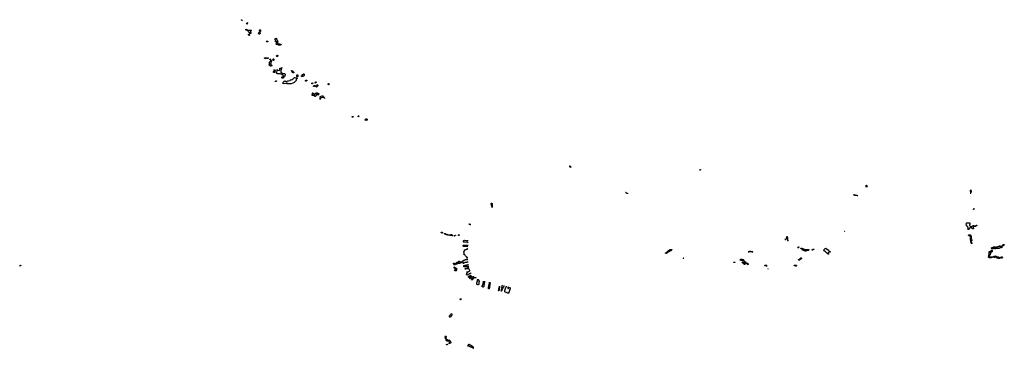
# Model space of a CAD drawing. Header units: inches. Extents: x 2228470 to 2445751, y 199914 to 300535.
# Tile 2 of 34: x 2281086 to 2334194, y 220806 to 238531. Entities that reach past the tile are written whole.
import ezdxf

# ---------------------------------------------------------------- set-up
doc = ezdxf.new("R2010")
doc.units = ezdxf.units.IN
doc.header["$MEASUREMENT"] = 0
for name, color, linetype in [('C2282', 7, 'Continuous'), ('C2293', 7, 'Continuous'), ('C3202', 7, 'Continuous'), ('C3212', 7, 'Continuous'), ('C3213', 7, 'Continuous'), ('C3222', 7, 'Continuous'), ('C3232', 7, 'Continuous')]:
    doc.layers.add(name, color=color, linetype=linetype)

msp = doc.modelspace()

# ---------------------------------------------------------------- linework, layer by layer
at = {"layer": 'C2282', "color": 6}
msp.add_lwpolyline([(2281090, 225228), (2281086, 225230), (2281086, 225250), (2281102, 225258), (2281110, 225274), (2281122, 225278), (2281130, 225294), (2281150, 225294), (2281151, 225270), (2281133, 225267), (2281130, 225249), (2281112, 225248), (2281098, 225242)], close=True, dxfattribs=at)
at = {"layer": 'C2293', "color": 6}
for points in [[(2293090, 238488), (2293066, 238490), (2293062, 238502), (2293050, 238506), (2293046, 238510), (2293048, 238530), (2293071, 238531), (2293074, 238514), (2293090, 238512)], [(2293402, 237962), (2293442, 237962), (2293490, 237970), (2293572, 237970), (2293582, 237950), (2293571, 237929), (2293532, 237890), (2293534, 237850), (2293550, 237834), (2293572, 237830), (2293562, 237818), (2293562, 237810), (2293550, 237789), (2293530, 237778), (2293510, 237789), (2293486, 237834), (2293486, 237846), (2293468, 237850), (2293466, 237866), (2293454, 237866), (2293409, 237889), (2293390, 237946), (2293350, 237949), (2293306, 237970), (2293288, 237990), (2293286, 238010), (2293290, 238014), (2293334, 238010), (2293352, 237992), (2293372, 237990)], [(2293330, 238286), (2293315, 238330), (2293348, 238370), (2293370, 238371), (2293372, 238350), (2293361, 238339), (2293351, 238310), (2293350, 238286)], [(2294050, 237886), (2294048, 237910), (2294029, 237929), (2294030, 237992), (2294050, 237994), (2294058, 237978), (2294070, 237974), (2294072, 237950), (2294082, 237930), (2294080, 237900), (2294070, 237889)], [(2293470, 237678), (2293450, 237686), (2293428, 237710), (2293430, 237752), (2293450, 237751), (2293484, 237724), (2293492, 237710), (2293490, 237689)], [(2294010, 237748), (2293986, 237766), (2293969, 237791), (2293987, 237833), (2294009, 237851), (2294030, 237854), (2294051, 237790), (2294030, 237758)], [(2294950, 237195), (2294930, 237198), (2294922, 237210), (2294918, 237230), (2294944, 237256), (2294968, 237310), (2294949, 237329), (2294889, 237329), (2294889, 237370), (2294898, 237390), (2294880, 237420), (2294868, 237430), (2294869, 237510), (2294890, 237522), (2294898, 237522), (2294910, 237534), (2294912, 237510), (2294956, 237456), (2294971, 237410), (2295005, 237370), (2295005, 237350), (2294992, 237310), (2294991, 237270), (2294972, 237250), (2294965, 237210)], [(2294470, 237329), (2294466, 237346), (2294458, 237342), (2294410, 237343), (2294390, 237349), (2294389, 237370), (2294410, 237376), (2294462, 237370), (2294471, 237349)], [(2295170, 237194), (2295182, 237198), (2295190, 237214), (2295194, 237210), (2295194, 237190), (2295178, 237182), (2295172, 237168), (2295153, 237167), (2295130, 237148), (2295089, 237149), (2295070, 237158), (2295050, 237158), (2295030, 237168), (2295029, 237211), (2295050, 237231), (2295110, 237232), (2295130, 237212), (2295152, 237212), (2295158, 237198)], [(2294370, 236426), (2294306, 236430), (2294302, 236442), (2294286, 236450), (2294288, 236470), (2294350, 236472), (2294372, 236492), (2294382, 236470)], [(2294490, 236429), (2294429, 236429), (2294422, 236442), (2294406, 236450), (2294430, 236451), (2294469, 236471), (2294491, 236471), (2294511, 236450)], [(2294670, 236030), (2294606, 236030), (2294557, 236057), (2294549, 236070), (2294557, 236130), (2294554, 236170), (2294569, 236231), (2294590, 236270), (2294628, 236292), (2294630, 236314), (2294642, 236318), (2294648, 236332), (2294672, 236330), (2294672, 236290), (2294658, 236282), (2294631, 236230), (2294631, 236169), (2294614, 236150), (2294614, 236130), (2294632, 236112), (2294672, 236090), (2294690, 236072)], [(2294610, 236349), (2294590, 236358), (2294582, 236370), (2294578, 236390), (2294590, 236412), (2294610, 236394), (2294622, 236370)], [(2294770, 236335), (2294738, 236358), (2294736, 236384), (2294750, 236411), (2294770, 236416), (2294790, 236410), (2294793, 236390), (2294790, 236348)], [(2294948, 236548), (2294942, 236562), (2294930, 236566), (2294928, 236572), (2294942, 236578), (2294950, 236594), (2294991, 236611), (2295013, 236593), (2295018, 236578), (2295032, 236570), (2295030, 236566), (2295010, 236566), (2294990, 236549)], [(2294810, 235680), (2294790, 235682), (2294774, 235690), (2294767, 235710), (2294797, 235770), (2294804, 235790), (2294802, 235818), (2294810, 235834), (2294830, 235822), (2294859, 235770), (2294851, 235710), (2294839, 235690), (2294830, 235685)], [(2295190, 235674), (2295210, 235674), (2295253, 235633), (2295267, 235633), (2295301, 235621), (2295330, 235623), (2295350, 235631), (2295370, 235631), (2295390, 235623), (2295410, 235570), (2295390, 235489), (2295360, 235460), (2295330, 235414), (2295290, 235382), (2295250, 235374), (2295229, 235390), (2295230, 235434), (2295246, 235450), (2295270, 235452), (2295306, 235470), (2295309, 235490), (2295308, 235510), (2295230, 235582), (2295190, 235601), (2295150, 235609), (2295130, 235607), (2295070, 235617), (2294988, 235610), (2294949, 235630), (2294946, 235650), (2294950, 235694), (2294969, 235770), (2294969, 235851), (2294974, 235850), (2294978, 235838), (2295017, 235817), (2295090, 235791), (2295122, 235830), (2295118, 235870), (2295126, 235890), (2295126, 235910), (2295130, 235914), (2295206, 235914), (2295208, 235930), (2295226, 235934), (2295230, 235952), (2295234, 235950), (2295232, 235910), (2295198, 235902), (2295193, 235887), (2295191, 235850), (2295166, 235794), (2295163, 235743), (2295177, 235697)], [(2295630, 235066), (2295570, 235070), (2295530, 235066), (2295509, 235070), (2295482, 235082), (2295446, 235086), (2295290, 235070), (2295290, 235154), (2295326, 235190), (2295350, 235191), (2295370, 235225), (2295390, 235225), (2295410, 235211), (2295450, 235212), (2295464, 235204), (2295490, 235174), (2295510, 235172), (2295530, 235212), (2295548, 235230), (2295590, 235231), (2295669, 235251), (2295690, 235291), (2295710, 235298), (2295770, 235279), (2295801, 235299), (2295817, 235323), (2295869, 235370), (2295890, 235398), (2295910, 235411), (2295968, 235392), (2296029, 235391), (2296043, 235383), (2296050, 235370), (2296045, 235350), (2296030, 235339), (2296002, 235330), (2295996, 235310), (2295999, 235270), (2295990, 235250), (2295942, 235190), (2295886, 235150), (2295811, 235110), (2295730, 235077), (2295690, 235070)], [(2295794, 235754), (2295806, 235754), (2295842, 235730), (2295859, 235699), (2295871, 235690), (2295870, 235668), (2295850, 235664), (2295830, 235669), (2295806, 235690), (2295788, 235708), (2295778, 235738), (2295766, 235754), (2295766, 235766), (2295748, 235770), (2295746, 235790), (2295771, 235791), (2295774, 235774), (2295792, 235770)], [(2296070, 235449), (2296049, 235449), (2296026, 235470), (2296028, 235508), (2296040, 235540), (2296048, 235550), (2296070, 235555), (2296090, 235550), (2296093, 235510), (2296090, 235470)], [(2296350, 235469), (2296288, 235470), (2296284, 235490), (2296299, 235530), (2296330, 235565), (2296390, 235605), (2296430, 235591), (2296436, 235570), (2296430, 235526), (2296394, 235490), (2296373, 235487)], [(2296530, 235206), (2296508, 235208), (2296502, 235250), (2296530, 235271), (2296570, 235272), (2296571, 235229), (2296550, 235226)], [(2294890, 235189), (2294868, 235190), (2294870, 235214), (2294902, 235218), (2294909, 235231), (2294934, 235230), (2294934, 235210), (2294898, 235202)], [(2296850, 235068), (2296838, 235090), (2296850, 235111), (2296891, 235131), (2296902, 235110), (2296884, 235076), (2296870, 235068)], [(2296930, 234926), (2296928, 234950), (2296946, 234954), (2296948, 234970), (2296970, 234991), (2297005, 234970), (2297014, 234950), (2296970, 234928)], [(2297030, 235109), (2297030, 235152), (2297050, 235172), (2297070, 235172), (2297070, 235148), (2297050, 235128), (2297034, 235126)], [(2297090, 234897), (2297070, 234909), (2297049, 234930), (2297046, 234950), (2297062, 234970), (2297090, 234991), (2297130, 235012), (2297150, 235014), (2297171, 234991), (2297165, 234970), (2297136, 234930), (2297110, 234905)], [(2297750, 235018), (2297730, 235028), (2297724, 235050), (2297730, 235072), (2297750, 235082), (2297771, 235070), (2297770, 235048)], [(2297150, 234572), (2297170, 234574), (2297190, 234554), (2297214, 234550), (2297211, 234469), (2297170, 234466), (2297166, 234486), (2297154, 234486), (2297130, 234502), (2297094, 234490), (2297052, 234450), (2297054, 234410), (2297038, 234402), (2297030, 234386), (2297010, 234386), (2297002, 234402), (2296990, 234406), (2296986, 234426), (2296970, 234428), (2296950, 234448), (2296867, 234447), (2296868, 234490), (2296876, 234504), (2296878, 234530), (2296886, 234550), (2296882, 234562), (2296870, 234566), (2296870, 234574), (2296910, 234572), (2296931, 234551), (2296932, 234530), (2296970, 234492), (2296990, 234492), (2297000, 234500), (2297028, 234530), (2297028, 234550), (2297050, 234572), (2297067, 234573), (2297090, 234582), (2297110, 234578), (2297130, 234582)], [(2297530, 234286), (2297522, 234302), (2297506, 234310), (2297502, 234322), (2297487, 234327), (2297412, 234328), (2297370, 234315), (2297345, 234315), (2297326, 234306), (2297314, 234306), (2297310, 234286), (2297298, 234282), (2297294, 234270), (2297294, 234230), (2297290, 234226), (2297286, 234226), (2297288, 234290), (2297302, 234298), (2297306, 234310), (2297302, 234322), (2297290, 234326), (2297288, 234348), (2297269, 234370), (2297289, 234391), (2297406, 234430), (2297430, 234431), (2297471, 234390), (2297498, 234338), (2297510, 234334), (2297518, 234318), (2297532, 234310), (2297534, 234290)], [(2299050, 233268), (2299026, 233270), (2299026, 233310), (2299030, 233314), (2299072, 233310), (2299073, 233287), (2299058, 233282)], [(2299350, 233288), (2299346, 233290), (2299349, 233331), (2299362, 233338), (2299370, 233354), (2299372, 233330), (2299358, 233322), (2299354, 233290)], [(2299790, 233089), (2299728, 233110), (2299709, 233130), (2299717, 233150), (2299730, 233166), (2299770, 233191), (2299792, 233192), (2299798, 233178), (2299830, 233174), (2299834, 233170), (2299834, 233130), (2299818, 233122), (2299804, 233096)]]:
    msp.add_lwpolyline(points, close=True, dxfattribs=at)
at = {"layer": 'C3202', "color": 6}
for points in [[(2306570, 228406), (2306566, 228410), (2306562, 228442), (2306548, 228450), (2306547, 228487), (2306542, 228502), (2306529, 228509), (2306527, 228567), (2306522, 228582), (2306509, 228589), (2306510, 228614), (2306530, 228634), (2306550, 228634), (2306558, 228618), (2306572, 228610), (2306574, 228410)], [(2303890, 227009), (2303882, 227022), (2303846, 227030), (2303842, 227042), (2303826, 227050), (2303826, 227070), (2303830, 227074), (2303870, 227072), (2303874, 227054), (2303890, 227052), (2303894, 227010)], [(2304270, 226914), (2304302, 226918), (2304309, 226931), (2304330, 226932), (2304350, 226942), (2304370, 226938), (2304390, 226922), (2304431, 226910), (2304451, 226890), (2304462, 226870), (2304450, 226865), (2304430, 226864), (2304409, 226870), (2304390, 226889), (2304370, 226885), (2304306, 226890), (2304302, 226902), (2304290, 226906), (2304169, 226910), (2304162, 226922), (2304108, 226930), (2304086, 226946), (2304066, 226950), (2304062, 226962), (2304047, 226967), (2304037, 226963), (2304009, 226970), (2304002, 226982), (2303986, 226990), (2304010, 227002), (2304034, 226990), (2304053, 226973), (2304130, 226971), (2304164, 226944), (2304211, 226931), (2304251, 226931), (2304254, 226930), (2304258, 226918)], [(2304530, 226865), (2304518, 226870), (2304540, 226880), (2304550, 226891), (2304568, 226892), (2304582, 226898), (2304586, 226910), (2304592, 226910), (2304594, 226890), (2304572, 226888), (2304562, 226878), (2304562, 226870), (2304550, 226867)], [(2304790, 226889), (2304766, 226890), (2304756, 226896), (2304748, 226910), (2304750, 226934), (2304770, 226938), (2304778, 226930), (2304791, 226910)], [(2304530, 225286), (2304522, 225322), (2304508, 225330), (2304502, 225362), (2304486, 225370), (2304486, 225390), (2304490, 225394), (2304533, 225393), (2304538, 225378), (2304553, 225373), (2304558, 225358), (2304574, 225350), (2304573, 225327), (2304558, 225322), (2304554, 225310), (2304538, 225302)], [(2304610, 225134), (2304650, 225134), (2304654, 225130), (2304654, 225030), (2304638, 225022), (2304630, 224986), (2304618, 224982), (2304610, 224966), (2304602, 224982), (2304570, 224986), (2304562, 225002), (2304530, 225006), (2304526, 225010), (2304542, 225018), (2304548, 225032), (2304582, 225038), (2304590, 225054), (2304602, 225058), (2304606, 225070), (2304602, 225082), (2304590, 225086), (2304582, 225102), (2304548, 225108), (2304542, 225122), (2304528, 225128), (2304526, 225190), (2304530, 225194), (2304538, 225178), (2304553, 225173), (2304558, 225158), (2304590, 225154), (2304598, 225138)], [(2305390, 224634), (2305402, 224638), (2305410, 224654), (2305442, 224658), (2305450, 224674), (2305470, 224674), (2305474, 224670), (2305458, 224662), (2305454, 224630), (2305438, 224622), (2305432, 224590), (2305418, 224582), (2305410, 224548), (2305390, 224546), (2305382, 224562), (2305370, 224566), (2305362, 224622), (2305310, 224629), (2305306, 224646), (2305289, 224650), (2305286, 224670), (2305302, 224678), (2305310, 224694), (2305322, 224698), (2305326, 224710), (2305362, 224718), (2305370, 224734), (2305402, 224738), (2305410, 224754), (2305414, 224750), (2305414, 224730), (2305398, 224722), (2305394, 224690), (2305378, 224682), (2305374, 224670), (2305378, 224638)], [(2306930, 223906), (2306906, 223910), (2306906, 223930), (2306922, 223938), (2306926, 223950), (2306926, 224030), (2306942, 224038), (2306946, 224050), (2306946, 224090), (2306962, 224098), (2306966, 224110), (2306966, 224150), (2306970, 224154), (2306974, 224150), (2306972, 224070), (2306958, 224062), (2306954, 224050), (2306952, 223950), (2306938, 223942), (2306934, 223910)], [(2304870, 223428), (2304848, 223430), (2304847, 223473), (2304910, 223474), (2304910, 223466), (2304898, 223462), (2304894, 223450), (2304878, 223442)], [(2304290, 222486), (2304270, 222506), (2304269, 222551), (2304309, 222590), (2304324, 222630), (2304363, 222657), (2304370, 222672), (2304390, 222674), (2304390, 222586), (2304385, 222575), (2304371, 222569), (2304331, 222510), (2304310, 222489)], [(2304170, 221272), (2304190, 221272), (2304194, 221254), (2304214, 221250), (2304218, 221238), (2304230, 221234), (2304249, 221251), (2304274, 221250), (2304311, 221210), (2304338, 221130), (2304334, 221110), (2304314, 221090), (2304278, 221082), (2304274, 221070), (2304258, 221062), (2304250, 221048), (2304246, 221050), (2304246, 221070), (2304262, 221078), (2304268, 221092), (2304269, 221130), (2304263, 221143), (2304245, 221165), (2304205, 221185), (2304170, 221198), (2304150, 221198), (2304116, 221216), (2304089, 221269), (2304070, 221286), (2304058, 221310), (2304066, 221330), (2304062, 221342), (2304050, 221346), (2304042, 221382), (2304029, 221390), (2304030, 221414), (2304047, 221453), (2304050, 221472), (2304058, 221458), (2304092, 221448), (2304092, 221410), (2304073, 221387), (2304072, 221370), (2304074, 221334), (2304090, 221332), (2304092, 221312)], [(2304110, 220988), (2304106, 220990), (2304108, 221010), (2304122, 221018), (2304126, 221030), (2304154, 221030), (2304154, 221010), (2304118, 221002)], [(2305550, 220806), (2305542, 220822), (2305510, 220826), (2305502, 220842), (2305470, 220846), (2305462, 220862), (2305450, 220866), (2305410, 220866), (2305402, 220882), (2305370, 220886), (2305362, 220902), (2305330, 220906), (2305322, 220922), (2305310, 220926), (2305270, 220926), (2305266, 220930), (2305267, 220967), (2305270, 220974), (2305282, 220978), (2305288, 221010), (2305306, 221014), (2305310, 221031), (2305332, 221032), (2305350, 221014), (2305374, 221010), (2305378, 220998), (2305394, 220990), (2305398, 220978), (2305434, 220970), (2305438, 220958), (2305450, 220954), (2305458, 220938), (2305490, 220934), (2305498, 220918), (2305513, 220913), (2305518, 220898), (2305533, 220893), (2305538, 220878), (2305553, 220873), (2305554, 220830), (2305558, 220818), (2305573, 220813), (2305570, 220806)]]:
    msp.add_lwpolyline(points, close=True, dxfattribs=at)
for points in [[(2305410, 227470), (2305406, 227470), (2305402, 227482), (2305387, 227487), (2305350, 227489), (2305342, 227502), (2305306, 227510), (2305374, 227510), (2305378, 227498), (2305392, 227492), (2305418, 227491)], [(2305265, 226271), (2305255, 226275), (2305030, 226293), (2305013, 226310), (2305009, 226330), (2305014, 226346), (2305030, 226362), (2305070, 226365), (2305090, 226372), (2305270, 226373)], [(2305277, 226504), (2305251, 226509), (2305090, 226529), (2305050, 226529), (2305024, 226550), (2305016, 226570), (2305019, 226590), (2305029, 226611), (2305050, 226626), (2305070, 226631), (2305130, 226612), (2305172, 226612), (2305210, 226594)], [(2305210, 226594), (2305222, 226598), (2305230, 226614), (2305282, 226613)], [(2305260, 225667), (2305187, 225667), (2305187, 225673), (2305202, 225678), (2305207, 225693), (2305222, 225698), (2305226, 225710), (2305222, 225722), (2305190, 225726), (2305182, 225742), (2305166, 225750), (2305162, 225762), (2305147, 225767), (2305142, 225782), (2305127, 225787), (2305122, 225822), (2305107, 225827), (2305102, 225842), (2305070, 225846), (2305062, 225862), (2305047, 225867), (2305046, 225890), (2305062, 225898), (2305066, 225910), (2305066, 225950), (2305062, 225962), (2305046, 225970), (2305046, 226010), (2305062, 226018), (2305067, 226053), (2305082, 226058), (2305086, 226070), (2305086, 226110), (2305130, 226114), (2305150, 226134), (2305170, 226134), (2305188, 226152), (2305242, 226158), (2305246, 226190), (2305261, 226197)], [(2305010, 225386), (2305006, 225446), (2304986, 225450), (2304970, 225466), (2304950, 225466), (2304938, 225462), (2304934, 225450), (2304918, 225442), (2304914, 225430), (2304898, 225422), (2304892, 225408), (2304838, 225402), (2304830, 225386), (2304710, 225386), (2304698, 225382), (2304690, 225366), (2304678, 225362), (2304670, 225346), (2304638, 225342), (2304630, 225326), (2304622, 225342), (2304606, 225350), (2304606, 225390), (2304610, 225394), (2304642, 225398), (2304646, 225430), (2304662, 225438), (2304670, 225454), (2304693, 225453), (2304698, 225418), (2304730, 225414), (2304738, 225398), (2304750, 225394), (2304782, 225398), (2304786, 225410), (2304786, 225450), (2304782, 225462), (2304766, 225470), (2304762, 225482), (2304746, 225490), (2304746, 225510), (2304750, 225514), (2304790, 225514), (2304798, 225498), (2304830, 225494), (2304838, 225478), (2304850, 225474), (2304950, 225474), (2304962, 225478), (2304968, 225492), (2304990, 225494), (2305007, 225513), (2305010, 225534), (2305022, 225538), (2305030, 225554), (2305070, 225554), (2305082, 225558), (2305087, 225573), (2305122, 225578), (2305130, 225594), (2305264, 225594)], [(2305280, 225447), (2305230, 225446), (2305218, 225442), (2305214, 225430), (2305208, 225428), (2305090, 225426), (2305078, 225422), (2305074, 225410), (2305034, 225406), (2305030, 225388), (2305010, 225386)], [(2305310, 225226), (2305190, 225226), (2305150, 225208), (2305050, 225208), (2305046, 225270), (2305050, 225274), (2305070, 225274), (2305110, 225291), (2305167, 225293), (2305210, 225311), (2305248, 225312), (2305270, 225322), (2305290, 225322), (2305294, 225324)], [(2305330, 225106), (2305270, 225106), (2305258, 225102), (2305250, 225088), (2305150, 225086), (2305138, 225082), (2305130, 225068), (2305110, 225068), (2305106, 225090), (2305110, 225112), (2305150, 225114), (2305162, 225118), (2305168, 225132), (2305222, 225138), (2305230, 225154), (2305262, 225158), (2305270, 225174), (2305310, 225174), (2305317, 225176)], [(2305230, 224758), (2305220, 224760), (2305196, 224776), (2305188, 224790), (2305188, 224812), (2305206, 224830), (2305207, 224853), (2305222, 224858), (2305227, 224873), (2305242, 224878), (2305246, 224890), (2305242, 224902), (2305230, 224906), (2305186, 224906), (2305186, 224910), (2305190, 224914), (2305230, 224914), (2305242, 224918), (2305247, 224933), (2305282, 224938), (2305290, 224954), (2305322, 224958), (2305330, 224974), (2305362, 224978), (2305370, 224994), (2305378, 224995)], [(2305437, 224880), (2305432, 224868), (2305413, 224867), (2305392, 224848), (2305373, 224847), (2305351, 224829), (2305330, 224826), (2305314, 224810), (2305270, 224788), (2305250, 224769), (2305230, 224758)], [(2305356, 225047), (2305327, 225047), (2305327, 225053), (2305342, 225058), (2305346, 225069)], [(2305637, 224639), (2305633, 224627), (2305618, 224622), (2305614, 224610), (2305594, 224606), (2305591, 224589), (2305574, 224586), (2305571, 224569), (2305554, 224566), (2305550, 224548), (2305534, 224546), (2305530, 224526), (2305518, 224522), (2305514, 224510), (2305498, 224502), (2305490, 224486), (2305482, 224502), (2305468, 224510), (2305482, 224518), (2305490, 224554), (2305502, 224558), (2305508, 224590), (2305526, 224594), (2305530, 224614), (2305547, 224633), (2305550, 224654), (2305567, 224673), (2305568, 224690), (2305572, 224694)], [(2305699, 224602), (2305698, 224602), (2305690, 224586), (2305686, 224590), (2305683, 224612)], [(2305854, 224518), (2305854, 224510), (2305838, 224502), (2305834, 224490), (2305838, 224458), (2305873, 224453), (2305874, 224430), (2305872, 224388), (2305858, 224382), (2305854, 224370), (2305852, 224270), (2305838, 224262), (2305834, 224230), (2305830, 224226), (2305790, 224228), (2305782, 224242), (2305746, 224250), (2305747, 224347), (2305750, 224354), (2305762, 224358), (2305768, 224410), (2305782, 224418), (2305786, 224430), (2305788, 224492), (2305802, 224498), (2305806, 224510), (2305806, 224539)], [(2306090, 224106), (2306066, 224110), (2306062, 224122), (2306026, 224130), (2306026, 224170), (2306042, 224178), (2306046, 224210), (2306062, 224218), (2306067, 224253), (2306082, 224258), (2306086, 224270), (2306086, 224330), (2306102, 224338), (2306106, 224350), (2306107, 224432)], [(2306154, 224420), (2306154, 224330), (2306138, 224322), (2306134, 224310), (2306134, 224250), (2306118, 224242), (2306114, 224230), (2306114, 224130), (2306098, 224122), (2306090, 224106)], [(2306410, 224006), (2306366, 224010), (2306368, 224108), (2306370, 224114), (2306382, 224118), (2306386, 224130), (2306388, 224190), (2306402, 224198), (2306406, 224210), (2306408, 224290), (2306422, 224298), (2306428, 224365)], [(2306454, 224360), (2306452, 224210), (2306438, 224202), (2306434, 224190), (2306432, 224070), (2306418, 224062), (2306414, 224050), (2306414, 224010), (2306410, 224006)], [(2307050, 223886), (2307046, 223890), (2307062, 223898), (2307066, 223910), (2307066, 223990), (2307082, 223998), (2307086, 224010), (2307087, 224087), (2307090, 224094), (2307102, 224098), (2307106, 224110), (2307107, 224187), (2307110, 224194), (2307122, 224198), (2307126, 224210), (2307126, 224220)], [(2307198, 224202), (2307192, 224148), (2307178, 224142), (2307174, 224130), (2307174, 224090), (2307158, 224082), (2307154, 224050), (2307138, 224042), (2307134, 224010), (2307118, 224002), (2307114, 223970), (2307098, 223962), (2307094, 223930), (2307078, 223922), (2307074, 223890), (2307070, 223886), (2307050, 223886)], [(2307534, 224083), (2307534, 224070), (2307538, 224058), (2307554, 224050), (2307538, 224042), (2307534, 224030), (2307534, 223990), (2307518, 223982), (2307514, 223970), (2307514, 223910), (2307498, 223902), (2307494, 223890), (2307494, 223850), (2307478, 223842), (2307470, 223786), (2307389, 223789), (2307382, 223802), (2307346, 223810), (2307342, 223822), (2307290, 223828), (2307282, 223842), (2307250, 223846), (2307242, 223862), (2307226, 223870), (2307242, 223878), (2307246, 223890), (2307246, 223930), (2307262, 223938), (2307266, 223950), (2307266, 223990), (2307282, 223998), (2307286, 224010), (2307286, 224050), (2307302, 224058), (2307306, 224090), (2307322, 224098), (2307326, 224130), (2307342, 224138), (2307345, 224163)], [(2307434, 224126), (2307434, 224110), (2307418, 224102), (2307414, 224090), (2307414, 224050), (2307418, 224038), (2307430, 224034)], [(2307430, 224034), (2307442, 224038), (2307447, 224053), (2307462, 224058), (2307467, 224073), (2307482, 224078), (2307485, 224104)]]:
    msp.add_lwpolyline(points, dxfattribs=at)
at = {"layer": 'C3212', "color": 6}
for points in [[(2313870, 229146), (2313862, 229162), (2313830, 229166), (2313822, 229182), (2313790, 229186), (2313782, 229202), (2313767, 229207), (2313767, 229213), (2313790, 229214), (2313798, 229198), (2313830, 229194), (2313838, 229178), (2313873, 229173), (2313874, 229150)], [(2319650, 225426), (2319610, 225428), (2319602, 225442), (2319586, 225450), (2319590, 225454), (2319670, 225454), (2319674, 225450), (2319658, 225442)]]:
    msp.add_lwpolyline(points, close=True, dxfattribs=at)
for points in [[(2315914, 225932), (2315926, 225934), (2315928, 225950), (2315946, 225954), (2315949, 225971), (2315982, 225978), (2315986, 225990), (2316048, 226050), (2316062, 226058), (2316069, 226070), (2316084, 226076), (2316140, 226120), (2316171, 226131), (2316274, 226130), (2316258, 226122), (2316254, 226110), (2316240, 226100), (2316230, 226086), (2316218, 226082), (2316213, 226067), (2316178, 226062), (2316173, 226047), (2316150, 226046), (2316130, 226026), (2316110, 226026), (2316090, 226006), (2316078, 226002), (2316074, 225990), (2316053, 225987), (2316030, 225966), (2316018, 225962), (2316012, 225948), (2315978, 225942), (2315970, 225926), (2315938, 225922), (2315934, 225910)], [(2316897, 225648), (2316886, 225650), (2316882, 225662), (2316866, 225670), (2316870, 225674), (2316904, 225673)], [(2320000, 225547), (2319967, 225547), (2319967, 225613), (2320000, 225612)]]:
    msp.add_lwpolyline(points, dxfattribs=at)
at = {"layer": 'C3213', "color": 6}
for points in [[(2310790, 230566), (2310782, 230582), (2310766, 230590), (2310762, 230622), (2310746, 230630), (2310762, 230638), (2310770, 230654), (2310778, 230638), (2310794, 230630), (2310794, 230570)], [(2317767, 230407), (2317766, 230430), (2317782, 230438), (2317790, 230452), (2317812, 230452), (2317814, 230430), (2317798, 230422), (2317790, 230408)]]:
    msp.add_lwpolyline(points, close=True, dxfattribs=at)
at = {"layer": 'C3222', "color": 6}
for points in [[(2326746, 229489), (2326746, 229490), (2326746, 229610), (2326750, 229614), (2326754, 229610), (2326758, 229578), (2326774, 229570), (2326778, 229538), (2326794, 229530), (2326794, 229509)], [(2326283, 229029), (2326269, 229029), (2326266, 229030), (2326262, 229042), (2326250, 229046), (2326131, 229049), (2326118, 229058), (2326090, 229058), (2326070, 229068), (2326069, 229090), (2326090, 229094), (2326150, 229091), (2326158, 229078), (2326173, 229073), (2326230, 229071), (2326238, 229058), (2326253, 229053), (2326290, 229052), (2326294, 229046)], [(2322361, 226677), (2322362, 226678), (2322367, 226693), (2322373, 226693), (2322378, 226678), (2322390, 226674), (2322402, 226678), (2322407, 226693), (2322422, 226698), (2322427, 226713), (2322442, 226718), (2322446, 226730), (2322446, 226770), (2322462, 226778), (2322470, 226832), (2322474, 226830), (2322478, 226798), (2322494, 226790), (2322494, 226630), (2322496, 226623)], [(2325593, 227108), (2325586, 227110), (2325582, 227122), (2325570, 227126), (2325567, 227133), (2325590, 227132), (2325598, 227119)], [(2322507, 226617), (2322530, 226614), (2322534, 226610), (2322534, 226601)], [(2324706, 225871), (2324702, 225882), (2324686, 225890), (2324682, 225902), (2324666, 225910), (2324662, 225922), (2324646, 225930), (2324642, 225942), (2324610, 225948), (2324606, 225966), (2324586, 225970), (2324582, 225982), (2324566, 225990), (2324562, 226002), (2324546, 226010), (2324542, 226022), (2324526, 226030), (2324522, 226042), (2324506, 226050), (2324502, 226062), (2324468, 226070), (2324469, 226110), (2324482, 226130), (2324517, 226163), (2324538, 226190), (2324570, 226202), (2324592, 226190), (2324652, 226132), (2324672, 226130), (2324674, 226114), (2324694, 226110), (2324698, 226098), (2324710, 226094), (2324718, 226078), (2324734, 226070), (2324738, 226058), (2324770, 226052), (2324774, 226034), (2324794, 226030), (2324798, 226018), (2324810, 226014), (2324815, 226004)], [(2324798, 225983), (2324790, 225986), (2324730, 225986), (2324718, 225982), (2324713, 225967), (2324698, 225962), (2324694, 225950), (2324698, 225918), (2324713, 225913), (2324717, 225884)], [(2320000, 225612), (2320050, 225612), (2320058, 225598), (2320073, 225593), (2320114, 225590), (2320118, 225578), (2320133, 225573), (2320138, 225558), (2320153, 225553), (2320158, 225518), (2320174, 225510), (2320174, 225486), (2320170, 225486), (2320162, 225502), (2320150, 225506), (2320110, 225506), (2320102, 225522), (2320070, 225526), (2320062, 225542), (2320050, 225546), (2320000, 225547)], [(2321400, 225243), (2321390, 225246), (2321378, 225242), (2321370, 225228), (2321362, 225242), (2321350, 225246), (2321290, 225246), (2321282, 225262), (2321270, 225266), (2321270, 225274), (2321282, 225278), (2321290, 225292), (2321393, 225294)], [(2321452, 225086), (2321450, 225086), (2321446, 225090), (2321450, 225092)]]:
    msp.add_lwpolyline(points, dxfattribs=at)
for points in [[(2323090, 226226), (2323070, 226228), (2323049, 226250), (2323070, 226274), (2323110, 226272), (2323118, 226258), (2323134, 226250), (2323130, 226246), (2323110, 226246)], [(2320510, 226034), (2320590, 226034), (2320598, 226018), (2320631, 226011), (2320630, 226006), (2320618, 226002), (2320610, 225986), (2320590, 225986), (2320582, 226002), (2320567, 226007), (2320528, 226008), (2320522, 226022), (2320510, 226026), (2320470, 226026), (2320458, 226022), (2320454, 226010), (2320438, 226002), (2320430, 225986), (2320410, 225986), (2320402, 226002), (2320386, 226010), (2320390, 226014), (2320422, 226018), (2320430, 226034), (2320470, 226034), (2320482, 226038), (2320490, 226054), (2320498, 226038)], [(2323510, 226132), (2323530, 226142), (2323570, 226142), (2323590, 226132), (2323654, 226130), (2323652, 226108), (2323633, 226107), (2323610, 226088), (2323553, 226087), (2323538, 226082), (2323532, 226068), (2323498, 226062), (2323490, 226046), (2323446, 226050), (2323442, 226062), (2323406, 226070), (2323402, 226082), (2323387, 226087), (2323350, 226088), (2323342, 226102), (2323310, 226108), (2323306, 226126), (2323288, 226130), (2323286, 226146), (2323270, 226148), (2323226, 226190), (2323227, 226213), (2323271, 226211), (2323314, 226190), (2323333, 226173), (2323370, 226171), (2323410, 226151), (2323434, 226150), (2323438, 226138), (2323453, 226133)], [(2323850, 226108), (2323828, 226108), (2323822, 226122), (2323806, 226130), (2323867, 226133), (2323882, 226138), (2323886, 226150), (2323892, 226152), (2323930, 226154), (2323934, 226150), (2323918, 226142), (2323912, 226128), (2323873, 226127), (2323858, 226122)], [(2320170, 225326), (2320166, 225330), (2320162, 225362), (2320150, 225366), (2320142, 225382), (2320108, 225388), (2320102, 225402), (2320066, 225410), (2320062, 225422), (2320050, 225426), (2320048, 225432), (2320062, 225438), (2320070, 225454), (2320090, 225454), (2320098, 225438), (2320110, 225434), (2320170, 225434), (2320182, 225438), (2320186, 225474), (2320233, 225473), (2320238, 225458), (2320254, 225450), (2320254, 225430), (2320250, 225426), (2320210, 225426), (2320198, 225422), (2320194, 225410), (2320194, 225330), (2320190, 225326)], [(2320370, 225306), (2320362, 225322), (2320350, 225326), (2320342, 225342), (2320330, 225346), (2320322, 225362), (2320307, 225367), (2320302, 225382), (2320287, 225387), (2320287, 225393), (2320350, 225394), (2320354, 225390), (2320354, 225350), (2320358, 225338), (2320374, 225330), (2320374, 225306)], [(2322950, 225228), (2322942, 225242), (2322906, 225250), (2322902, 225262), (2322866, 225270), (2322867, 225293), (2322973, 225293), (2322978, 225278), (2322992, 225270), (2322978, 225262), (2322970, 225228)], [(2323130, 225546), (2323122, 225562), (2323107, 225567), (2323102, 225582), (2323090, 225586), (2323087, 225593), (2323122, 225598), (2323130, 225614), (2323162, 225618), (2323166, 225630), (2323182, 225638), (2323186, 225650), (2323202, 225658), (2323206, 225670), (2323222, 225678), (2323226, 225690), (2323234, 225690), (2323238, 225678), (2323254, 225670), (2323258, 225658), (2323274, 225650), (2323258, 225642), (2323252, 225628), (2323198, 225622), (2323194, 225610), (2323178, 225602), (2323170, 225586), (2323158, 225582), (2323154, 225570), (2323138, 225562)]]:
    msp.add_lwpolyline(points, close=True, dxfattribs=at)
at = {"layer": 'C3232', "color": 6}
for points in [[(2332350, 229166), (2332346, 229170), (2332350, 229174), (2332382, 229178), (2332386, 229190), (2332386, 229250), (2332382, 229262), (2332366, 229270), (2332366, 229330), (2332382, 229338), (2332390, 229354), (2332394, 229350), (2332394, 229310), (2332398, 229298), (2332411, 229290), (2332411, 229249), (2332398, 229242), (2332394, 229230), (2332390, 229166)], [(2332530, 228288), (2332526, 228290), (2332530, 228314), (2332542, 228318), (2332546, 228330), (2332562, 228338), (2332566, 228350), (2332573, 228353), (2332571, 228309), (2332538, 228302)], [(2332430, 226446), (2332422, 226482), (2332409, 226490), (2332407, 226527), (2332402, 226542), (2332386, 226550), (2332386, 226610), (2332382, 226622), (2332366, 226630), (2332366, 226770), (2332370, 226774), (2332402, 226778), (2332406, 226810), (2332402, 226822), (2332387, 226827), (2332382, 226842), (2332330, 226848), (2332322, 226862), (2332306, 226870), (2332302, 226882), (2332270, 226886), (2332266, 226890), (2332270, 226914), (2332282, 226918), (2332288, 226932), (2332294, 226930), (2332298, 226918), (2332310, 226914), (2332322, 226918), (2332330, 226932), (2332374, 226930), (2332378, 226898), (2332391, 226891), (2332398, 226858), (2332414, 226850), (2332414, 226710), (2332418, 226698), (2332432, 226692), (2332438, 226638), (2332454, 226630), (2332438, 226622), (2332434, 226610), (2332418, 226602), (2332414, 226590), (2332414, 226530), (2332418, 226518), (2332430, 226514), (2332438, 226498), (2332454, 226490), (2332450, 226466), (2332438, 226462)], [(2333970, 226314), (2334050, 226314), (2334054, 226310), (2334052, 226228), (2334046, 226230), (2334042, 226242), (2334030, 226246), (2333990, 226246), (2333978, 226242), (2333973, 226227), (2333958, 226222), (2333953, 226207), (2333938, 226202), (2333930, 226186), (2333750, 226186), (2333738, 226182), (2333730, 226168), (2333670, 226168), (2333662, 226182), (2333650, 226186), (2333610, 226186), (2333590, 226168), (2333530, 226166), (2333522, 226182), (2333506, 226190), (2333506, 226230), (2333510, 226234), (2333542, 226238), (2333546, 226250), (2333568, 226252), (2333592, 226272), (2333667, 226273), (2333674, 226270), (2333678, 226258), (2333710, 226252), (2333750, 226271), (2333830, 226274), (2333850, 226294), (2333890, 226294), (2333902, 226298), (2333908, 226312), (2333942, 226318), (2333946, 226350), (2333950, 226354), (2333954, 226350), (2333958, 226318)], [(2334110, 226326), (2334102, 226342), (2334086, 226350), (2334102, 226358), (2334109, 226391), (2334142, 226398), (2334150, 226414), (2334194, 226410), (2334194, 226370), (2334170, 226366), (2334150, 226346), (2334138, 226342), (2334130, 226328)], [(2333390, 225734), (2333430, 225734), (2333442, 225738), (2333450, 225754), (2333458, 225738), (2333470, 225734), (2333550, 225734), (2333554, 225730), (2333553, 225707), (2333510, 225706), (2333498, 225702), (2333490, 225686), (2333450, 225686), (2333438, 225682), (2333430, 225666), (2333422, 225682), (2333406, 225690), (2333422, 225698), (2333426, 225710), (2333422, 225722), (2333390, 225726), (2333378, 225722), (2333370, 225706), (2333350, 225706), (2333349, 225710), (2333350, 225734), (2333362, 225738), (2333366, 225750), (2333369, 225971), (2333370, 225974), (2333382, 225978), (2333386, 225990), (2333386, 226030), (2333390, 226034), (2333410, 226034), (2333418, 226018), (2333433, 226013), (2333434, 225970), (2333438, 225958), (2333454, 225950), (2333454, 225930), (2333452, 225908), (2333438, 225902), (2333434, 225890), (2333433, 225847), (2333418, 225842), (2333413, 225827), (2333398, 225822), (2333393, 225807), (2333378, 225802), (2333374, 225790), (2333374, 225750), (2333378, 225738)], [(2333490, 225986), (2333482, 226002), (2333467, 226007), (2333466, 226050), (2333482, 226058), (2333490, 226094), (2333530, 226094), (2333534, 226090), (2333534, 226010), (2333518, 226002), (2333510, 225986)], [(2333710, 225774), (2333770, 225774), (2333778, 225758), (2333794, 225750), (2333798, 225738), (2333813, 225733), (2333870, 225732), (2333878, 225718), (2333910, 225714), (2333918, 225698), (2333934, 225690), (2333938, 225678), (2333953, 225673), (2333954, 225650), (2333950, 225646), (2333928, 225648), (2333922, 225662), (2333910, 225666), (2333878, 225662), (2333872, 225648), (2333848, 225648), (2333842, 225662), (2333830, 225666), (2333787, 225667), (2333782, 225702), (2333770, 225706), (2333762, 225722), (2333750, 225726), (2333710, 225726), (2333698, 225722), (2333690, 225706), (2333653, 225707), (2333646, 225710), (2333642, 225722), (2333630, 225726), (2333587, 225727), (2333586, 225750), (2333590, 225754), (2333622, 225758), (2333628, 225772), (2333682, 225778), (2333690, 225792), (2333698, 225778)], [(2334050, 225666), (2334042, 225682), (2334027, 225687), (2334022, 225702), (2334007, 225707), (2334010, 225714), (2334022, 225718), (2334027, 225733), (2334070, 225734), (2334078, 225718), (2334094, 225710), (2334093, 225687), (2334078, 225682), (2334070, 225668)]]:
    msp.add_lwpolyline(points, close=True, dxfattribs=at)
for points in [[(2332269, 227571), (2332310, 227582), (2332330, 227574), (2332331, 227509), (2332312, 227450), (2332312, 227430), (2332372, 227372), (2332394, 227370), (2332398, 227358), (2332410, 227354), (2332430, 227354), (2332448, 227372), (2332466, 227390), (2332470, 227414), (2332510, 227414), (2332522, 227418), (2332528, 227432), (2332550, 227434), (2332558, 227418), (2332590, 227412), (2332598, 227398), (2332610, 227394), (2332622, 227398), (2332630, 227412), (2332662, 227418), (2332666, 227430), (2332682, 227438), (2332690, 227454), (2332710, 227454), (2332714, 227450), (2332713, 227427), (2332698, 227422), (2332692, 227408), (2332658, 227402), (2332654, 227390), (2332638, 227382), (2332630, 227368), (2332588, 227368), (2332582, 227382), (2332570, 227386), (2332538, 227382), (2332534, 227370), (2332514, 227350), (2332514, 227310), (2332518, 227298), (2332530, 227294), (2332532, 227288), (2332530, 227246), (2332490, 227246), (2332482, 227262), (2332470, 227266), (2332447, 227287), (2332426, 227290), (2332410, 227306), (2332333, 227307), (2332310, 227268), (2332292, 227250), (2332291, 227230), (2332270, 227208), (2332250, 227208), (2332246, 227226), (2332226, 227230), (2332228, 227252), (2332242, 227258), (2332246, 227270), (2332246, 227330), (2332242, 227342), (2332230, 227346), (2332222, 227362), (2332206, 227370), (2332202, 227382), (2332166, 227390), (2332162, 227402), (2332146, 227410), (2332146, 227430), (2332162, 227438), (2332166, 227450), (2332162, 227462), (2332146, 227470), (2332142, 227502), (2332127, 227507), (2332124, 227517)], [(2332131, 227572), (2332269, 227571)]]:
    msp.add_lwpolyline(points, dxfattribs=at)

doc.saveas('drawing.dxf')
